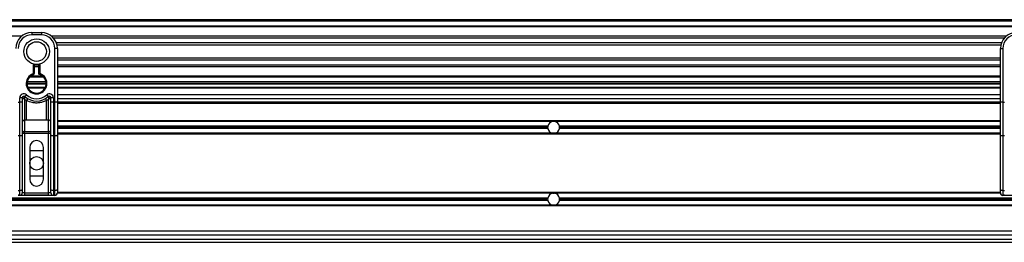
# Model space of a CAD drawing. Header units: millimetres. Extents: x 0 to 420, y 0 to 297.
# Tile 36 of 112: x 82.94 to 99, y 226.92 to 230.55. Entities that reach past the tile are written whole.
import ezdxf

# ---------------------------------------------------------------- set-up
doc = ezdxf.new("R2010")
doc.units = ezdxf.units.MM

msp = doc.modelspace()

# ---------------------------------------------------------------- linework, layer by layer
at = {"color": 7, "linetype": 'Continuous', "lineweight": 25}
for p, q in [((221.47485, 230.55036), (57.38595, 230.55036)), ((221.47485, 230.52431), (57.38595, 230.52431)), ((221.47485, 230.44617), (57.38595, 230.44617)), ((221.47485, 230.43289), (57.38595, 230.43289)), ((83.13662, 230.34199), (83.13662, 230.30292)), ((83.13662, 230.34199), (83.2929, 230.34199)), ((83.2929, 230.34199), (83.2929, 230.30292)), ((82.96734, 230.27948), (67.40057, 230.27948)), ((83.2929, 230.30292), (83.13662, 230.30292)), ((99.02895, 230.27948), (83.46218, 230.27948)), ((98.99897, 230.24926), (83.49217, 230.24926)), ((98.95378, 230.17142), (83.53736, 230.17142)), ((83.51429, 229.20285), (83.51429, 230.08153)), ((83.55336, 230.08153), (83.51429, 230.08153)), ((98.94359, 230.13623), (83.54755, 230.13623)), ((83.55336, 230.08153), (83.55336, 229.85169)), ((98.93778, 229.85169), (98.93778, 230.08153)), ((98.93778, 230.08153), (98.97685, 230.08153)), ((98.97685, 230.08153), (98.97685, 229.20285)), ((98.93778, 229.92265), (83.55336, 229.92265)), ((98.93778, 229.88746), (83.55336, 229.88746)), ((83.55336, 229.85169), (83.55336, 229.68627)), ((98.93778, 229.68627), (98.93778, 229.85169)), ((83.16267, 229.66961), (83.16267, 229.82753)), ((83.17569, 229.82461), (83.17569, 229.66961)), ((83.25383, 229.80962), (83.17569, 229.80962)), ((83.25383, 229.7794), (83.17569, 229.7794)), ((83.25383, 229.65984), (83.25383, 229.82461)), ((83.26685, 229.82753), (83.26685, 229.66961)), ((98.93778, 229.80962), (83.55336, 229.80962)), ((98.93778, 229.7794), (83.55336, 229.7794)), ((83.55336, 229.68627), (83.55336, 229.20285)), ((98.93778, 229.20285), (98.93778, 229.68627)), ((83.36885, 229.53457), (83.06067, 229.53457)), ((83.33124, 229.61271), (83.09828, 229.61271)), ((83.31783, 229.62599), (83.11169, 229.62599)), ((83.16668, 229.65722), (83.16267, 229.66961)), ((83.17569, 229.66961), (83.16267, 229.66961)), ((98.93778, 229.62599), (83.55336, 229.62599)), ((98.93778, 229.61271), (83.55336, 229.61271)), ((98.93778, 229.53457), (83.55336, 229.53457)), ((83.37104, 229.50852), (83.05849, 229.50852)), ((83.37049, 229.4955), (83.05903, 229.4955)), ((83.35683, 229.44341), (83.0727, 229.44341)), ((83.3501, 229.43039), (83.07942, 229.43039)), ((83.26165, 229.4955), (83.26219, 229.50852)), ((83.27521, 229.50852), (83.27471, 229.4955)), ((98.93778, 229.50852), (83.55336, 229.50852)), ((98.93778, 229.4955), (83.55336, 229.4955)), ((98.93778, 229.44341), (83.55336, 229.44341)), ((98.93778, 229.43039), (83.55336, 229.43039)), ((98.82893, 229.4955), (98.82893, 229.50852)), ((98.868, 229.50852), (98.868, 229.4955)), ((82.91523, 229.20285), (82.94128, 229.20285)), ((82.98035, 229.27556), (82.94128, 229.27556)), ((82.94128, 229.20285), (82.94128, 229.27556)), ((82.94128, 228.65247), (82.94128, 229.20285)), ((82.98035, 229.20285), (82.94128, 229.20285)), ((82.98035, 229.27556), (82.98035, 229.20285)), ((82.98409, 229.27284), (82.98035, 229.27284)), ((82.98035, 229.20285), (82.98035, 228.66898)), ((83.05186, 229.23038), (83.01942, 229.25007)), ((83.01942, 229.25007), (83.01942, 228.91013)), ((83.02376, 229.29497), (83.0498, 229.3241)), ((83.05186, 228.91013), (83.05186, 229.23038)), ((83.41011, 229.25007), (83.37767, 229.23038)), ((83.37767, 228.91013), (83.37767, 229.23038)), ((83.37972, 229.3241), (83.40576, 229.29497)), ((83.41011, 228.91013), (83.41011, 229.25007)), ((83.44917, 229.27284), (83.44543, 229.27284)), ((83.44917, 229.20285), (83.44917, 229.27556)), ((83.48824, 229.27556), (83.44917, 229.27556)), ((83.44917, 228.66898), (83.44917, 229.20285)), ((83.48824, 229.20285), (83.44917, 229.20285)), ((83.48824, 229.27556), (83.48824, 229.20285)), ((83.48824, 229.20285), (83.48824, 228.65247)), ((83.48824, 229.20285), (83.51429, 229.20285)), ((83.55336, 229.20285), (83.51429, 229.20285)), ((83.51429, 228.65247), (83.51429, 229.20285)), ((98.93778, 229.3262), (83.55336, 229.3262)), ((98.93778, 229.26109), (83.55336, 229.26109)), ((98.93778, 229.20639), (83.55336, 229.20639)), ((83.55336, 229.20285), (83.55336, 228.66898)), ((98.93778, 228.66898), (98.93778, 229.20285)), ((98.97685, 229.20285), (98.93778, 229.20285)), ((98.97685, 229.20285), (98.97685, 228.65247)), ((98.97685, 229.20285), (99.00289, 229.20285)), ((98.93778, 229.19337), (83.55336, 229.19337)), ((98.93778, 229.18034), (83.55336, 229.18034)), ((83.05186, 228.91013), (83.01942, 228.91013)), ((83.01942, 228.91013), (83.01942, 228.72573)), ((83.41011, 228.91013), (83.37767, 228.91013)), ((83.41011, 228.72573), (83.41011, 228.91013)), ((98.93778, 228.90035), (83.55336, 228.90035)), ((91.63338, 228.88863), (83.55336, 228.88863)), ((91.66518, 228.88863), (91.63338, 228.88863)), ((98.93778, 228.88863), (91.66518, 228.88863)), ((83.01942, 228.72573), (83.41011, 228.72573)), ((83.01942, 228.69373), (83.01942, 228.72573)), ((83.41011, 228.72573), (83.41011, 228.69373)), ((91.55332, 228.81049), (83.55336, 228.81049)), ((91.55161, 228.79226), (83.55336, 228.79226)), ((91.55332, 228.77403), (83.55336, 228.77403)), ((98.93778, 228.81049), (91.74523, 228.81049)), ((98.93778, 228.77403), (91.74523, 228.77403)), ((98.93778, 228.79226), (91.74695, 228.79226)), ((82.94128, 228.65247), (82.91523, 228.65247)), ((82.94128, 227.7605), (82.94128, 228.65247)), ((83.01942, 228.69373), (82.98035, 228.69373)), ((82.98035, 228.66898), (82.98035, 227.77702)), ((83.01942, 228.69373), (83.01942, 227.72438)), ((83.41011, 228.69373), (83.01942, 228.69373)), ((83.44917, 228.69373), (83.41011, 228.69373)), ((83.41011, 227.72438), (83.41011, 228.69373)), ((83.44917, 227.77702), (83.44917, 228.66898)), ((83.51429, 228.65247), (83.48824, 228.65247)), ((83.48824, 228.65247), (83.48824, 227.7605)), ((83.51429, 227.7605), (83.51429, 228.65247)), ((91.63338, 228.69589), (83.55336, 228.69589)), ((98.93778, 228.68417), (83.55336, 228.68417)), ((83.55336, 228.66898), (83.55336, 227.77702)), ((91.66518, 228.69589), (91.63338, 228.69589)), ((98.93778, 228.69589), (91.66518, 228.69589)), ((98.93778, 227.77702), (98.93778, 228.66898)), ((99.00289, 228.65247), (98.97685, 228.65247)), ((98.97685, 228.65247), (98.97685, 227.7605)), ((83.10407, 228.46669), (83.10407, 227.94577)), ((83.10407, 228.4146), (83.32546, 228.4146)), ((83.32546, 227.94577), (83.32546, 228.46669)), ((83.32546, 227.99786), (83.10407, 227.99786)), ((82.91523, 227.7605), (82.94128, 227.7605)), ((82.94128, 227.68531), (82.94128, 227.7605)), ((82.98035, 227.77702), (82.98035, 227.72438)), ((83.44917, 227.72438), (83.44917, 227.77702)), ((83.48824, 227.7605), (83.51429, 227.7605)), ((83.48824, 227.7605), (83.48824, 227.68531)), ((83.51429, 227.68531), (83.51429, 227.7605)), ((83.55336, 227.77702), (83.55336, 227.72438)), ((98.93778, 227.72438), (98.93778, 227.77702)), ((98.97685, 227.7605), (99.00289, 227.7605)), ((98.97685, 227.7605), (98.97685, 227.68531)), ((91.55332, 227.63843), (75.81819, 227.63843)), ((91.55332, 227.60197), (75.81819, 227.60197)), ((91.55161, 227.6202), (75.81991, 227.6202)), ((82.94128, 227.68531), (82.91523, 227.68531)), ((83.51406, 227.68203), (82.91546, 227.68203)), ((82.94128, 227.68531), (83.01942, 227.68531)), ((83.01942, 227.72438), (82.98035, 227.72438)), ((83.01942, 227.72438), (83.01942, 227.68531)), ((83.01942, 227.72438), (83.41011, 227.72438)), ((83.41011, 227.68531), (83.01942, 227.68531)), ((83.41011, 227.68531), (83.41011, 227.72438)), ((83.44917, 227.72438), (83.41011, 227.72438)), ((83.41011, 227.68531), (83.48824, 227.68531)), ((83.51429, 227.68531), (83.48824, 227.68531)), ((83.51406, 227.68531), (83.51406, 227.68203)), ((91.63338, 227.71657), (83.55257, 227.71657)), ((98.93778, 227.72829), (83.55336, 227.72829)), ((91.63338, 227.71657), (91.66518, 227.71657)), ((98.93857, 227.71657), (91.66518, 227.71657)), ((101.48429, 227.63843), (91.74523, 227.63843)), ((101.48055, 227.60197), (91.74523, 227.60197)), ((101.48242, 227.6202), (91.74695, 227.6202)), ((99.00289, 227.68531), (98.97685, 227.68531)), ((98.97707, 227.68531), (98.97707, 227.68203)), ((99.57567, 227.68203), (98.97707, 227.68203)), ((101.47698, 227.51211), (67.60895, 227.51211)), ((91.63338, 227.52383), (75.73813, 227.52383)), ((91.66518, 227.52383), (91.63338, 227.52383)), ((101.47741, 227.52383), (91.66518, 227.52383)), ((101.47084, 227.09928), (67.60895, 227.09928)), ((101.47432, 227.03417), (67.60895, 227.03417)), ((67.60895, 226.96905), (101.47663, 226.96905)), ((67.60516, 226.91696), (101.48072, 226.91696))]:
    msp.add_line(p, q, dxfattribs=at)
at = {"color": 7, "linetype": 'Continuous', "lineweight": 25, "flags": 128}
for points in [[(82.98035, 228.66898), (82.9796, 228.66576), (82.97738, 228.66267), (82.97377, 228.65981), (82.96891, 228.65731), (82.96299, 228.65526), (82.95623, 228.65373), (82.9489, 228.65279), (82.94128, 228.65247)], [(83.48824, 228.65247), (83.48062, 228.65279), (83.47329, 228.65373), (83.46654, 228.65526), (83.46062, 228.65731), (83.45576, 228.65981), (83.45215, 228.66267), (83.44993, 228.66576), (83.44917, 228.66898)], [(83.55336, 228.66898), (83.55261, 228.66576), (83.55038, 228.66267), (83.54677, 228.65981), (83.54192, 228.65731), (83.53599, 228.65526), (83.52924, 228.65373), (83.52191, 228.65279), (83.51429, 228.65247)], [(98.97685, 228.65247), (98.96922, 228.65279), (98.9619, 228.65373), (98.95514, 228.65526), (98.94922, 228.65731), (98.94436, 228.65981), (98.94075, 228.66267), (98.93853, 228.66576), (98.93778, 228.66898)], [(82.98035, 227.77702), (82.9796, 227.77379), (82.97738, 227.7707), (82.97377, 227.76784), (82.96891, 227.76534), (82.96299, 227.76329), (82.95623, 227.76176), (82.9489, 227.76082), (82.94128, 227.7605)], [(83.48824, 227.7605), (83.48062, 227.76082), (83.47329, 227.76176), (83.46654, 227.76329), (83.46062, 227.76534), (83.45576, 227.76784), (83.45215, 227.7707), (83.44993, 227.77379), (83.44917, 227.77702)], [(83.55336, 227.77702), (83.55261, 227.77379), (83.55038, 227.7707), (83.54677, 227.76784), (83.54192, 227.76534), (83.53599, 227.76329), (83.52924, 227.76176), (83.52191, 227.76082), (83.51429, 227.7605)], [(98.97685, 227.7605), (98.96922, 227.76082), (98.9619, 227.76176), (98.95514, 227.76329), (98.94922, 227.76534), (98.94436, 227.76784), (98.94075, 227.7707), (98.93853, 227.77379), (98.93778, 227.77702)]]:
    msp.add_lwpolyline(points, dxfattribs=at)
at = {"color": 7, "linetype": 'Continuous', "lineweight": 25}
for centre, radius in [((83.21476, 230.02944), 0.20852), ((83.21476, 230.02944), 0.16039), ((83.21476, 228.20623), 0.11069)]:
    msp.add_circle(centre, radius, dxfattribs=at)
for centre, radius, start, end in [((83.13662, 230.08153), 0.26046, 90, 180), ((83.2929, 230.08153), 0.26046, 0, 90), ((99.19824, 230.08153), 0.26046, 90, 180), ((83.13662, 230.08153), 0.22139, 90, 180), ((83.2929, 230.08153), 0.22139, 0, 90), ((99.19824, 230.08153), 0.22139, 90, 180), ((83.21476, 229.50852), 0.1693, 107.920213, 72.079787), ((83.21476, 229.50852), 0.15628, 107.920213, 75.522488), ((83.16267, 229.66961), 0.01302, 287.920213, 0), ((83.0064, 229.27556), 0.06511, 48.189685, 180), ((83.0064, 229.27556), 0.02605, 48.189685, 180), ((83.0064, 229.27556), 0.02605, 48.190689, 179.99948), ((83.01449, 229.25795), 0.03385, 75.207531, 153.906305), ((83.21476, 229.50852), 0.2865, 228.189685, 311.810315), ((83.21476, 229.50852), 0.24744, 228.189685, 311.810315), ((83.21355, 229.1467), 0.18206, 141.327049, 152.635406), ((83.21598, 229.1467), 0.18206, 27.364594, 38.672951), ((83.42313, 229.27556), 0.06511, 0, 131.810315), ((83.42313, 229.27556), 0.02605, 0, 131.810315), ((83.42313, 229.27556), 0.02605, 0.00052, 131.809311), ((83.41503, 229.25795), 0.03385, 26.093695, 104.792469), ((83.0162, 228.87421), 0.03607, 84.888926, 173.756454), ((83.41332, 228.87421), 0.03607, 6.243546, 95.111074), ((91.64928, 228.79226), 0.09767, 99.366789, 169.241682), ((91.64928, 228.79226), 0.09767, 10.758318, 80.633211), ((83.0162, 228.68981), 0.03607, 84.888926, 173.756454), ((83.41332, 228.68981), 0.03607, 6.243546, 95.111074), ((91.64928, 228.79226), 0.09767, 169.241682, 180), ((91.64928, 228.79226), 0.09767, 180, 190.758318), ((91.64928, 228.79226), 0.09767, 190.758318, 260.633211), ((91.64928, 228.79226), 0.09767, 279.366789, 349.241682), ((91.64928, 228.79226), 0.09767, 0, 10.758318), ((91.64928, 228.79226), 0.09767, 349.241682, 0), ((83.21476, 228.46669), 0.11069, 0, 180), ((83.21476, 227.94577), 0.11069, 180, 0), ((82.94128, 227.72438), 0.03907, 270, 0), ((83.48824, 227.72438), 0.03907, 180, 270), ((83.51429, 227.72438), 0.03907, 270, 0), ((91.64928, 227.6202), 0.09767, 169.241682, 180), ((91.64928, 227.6202), 0.09767, 180, 190.758318), ((91.64928, 227.6202), 0.09767, 99.366789, 169.241682), ((91.64928, 227.6202), 0.09767, 190.758318, 260.633211), ((91.64928, 227.6202), 0.09767, 10.758318, 80.633211), ((91.64928, 227.6202), 0.09767, 279.366789, 349.241682), ((91.64928, 227.6202), 0.09767, 360, 10.758318), ((91.64928, 227.6202), 0.09767, 349.241682, 360), ((98.97685, 227.72438), 0.03907, 180, 270)]:
    msp.add_arc(centre, radius, start, end, dxfattribs=at)
for centre, major_axis in [((83.51406, 227.72109), (0.02763, 0.02763)), ((98.97708, 227.72109), (0.02763, -0.02763))]:
    msp.add_ellipse(centre, major_axis=major_axis, ratio=0.99997462, start_param=3.92702889, end_param=5.49774907, dxfattribs=at)
for points, knots in [([(83.25383, 229.65984), (83.25394, 229.65992), (83.25415, 229.66008), (83.25575, 229.66131), (83.25818, 229.66317), (83.26168, 229.66581), (83.26474, 229.66807), (83.26656, 229.66939), (83.26682, 229.66958), (83.26685, 229.66961)], [0, 0, 0, 0, 0.16194992, 0.32336195, 0.4972773, 0.7062892, 0.9573608, 0.99480442, 1, 1, 1, 1]), ([(82.98409, 229.27284), (82.98329, 229.27342), (82.98157, 229.27467), (82.9805, 229.27546), (82.98039, 229.27554), (82.98035, 229.27556)], [0, 0, 0, 0, 0.37275472, 0.80355374, 1, 1, 1, 1]), ([(83.01942, 229.25007), (83.01936, 229.25011), (83.01926, 229.25017), (83.01911, 229.25026), (83.01895, 229.25036), (83.01869, 229.25052), (83.01831, 229.25076), (83.01772, 229.25112), (83.01681, 229.25168), (83.01542, 229.25254), (83.01325, 229.25388), (83.00975, 229.25605), (83.0033, 229.26009), (82.997, 229.26413), (82.9896, 229.26901), (82.98645, 229.2712), (82.98409, 229.27284)], [0, 0, 0, 0, 0.00419055, 0.00685655, 0.01050099, 0.01608276, 0.02463309, 0.03773692, 0.0578443, 0.08879626, 0.13682222, 0.21288297, 0.34057388, 0.61171574, 0.70987367, 1, 1, 1, 1]), ([(83.01942, 229.25007), (83.01942, 229.25014), (83.01943, 229.25029), (83.01944, 229.25051), (83.01946, 229.25079), (83.01948, 229.25118), (83.01952, 229.2518), (83.01957, 229.25276), (83.01966, 229.25426), (83.01981, 229.25665), (83.02008, 229.26058), (83.02066, 229.26817), (83.02137, 229.27565), (83.02232, 229.28434), (83.02279, 229.28797), (83.02314, 229.29068)], [0, 0, 0, 0, 0.004265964, 0.008890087, 0.013806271, 0.021446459, 0.033330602, 0.05185022, 0.080825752, 0.126576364, 0.20045088, 0.32751798, 0.612685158, 0.71115998, 1, 1, 1, 1]), ([(83.02376, 229.29497), (83.02375, 229.29494), (83.02372, 229.29483), (83.02353, 229.29361), (83.02326, 229.2916), (83.02314, 229.29068)], [0, 0, 0, 0, 0.19789451, 0.62975779, 1, 1, 1, 1]), ([(83.37767, 229.23038), (83.35966, 229.22217), (83.32315, 229.20551), (83.2643, 229.19229), (83.20377, 229.18894), (83.13089, 229.19688), (83.08194, 229.21763), (83.05186, 229.23038)], [0, 0, 0, 0, 0.17534777, 0.35557936, 0.53101844, 0.71188108, 1, 1, 1, 1]), ([(83.40576, 229.29497), (83.40579, 229.29488), (83.40583, 229.29467), (83.40606, 229.29309), (83.40629, 229.29139), (83.40639, 229.29068)], [0, 0, 0, 0, 0.3358482, 0.72238304, 1, 1, 1, 1]), ([(83.40639, 229.29068), (83.40674, 229.28797), (83.4072, 229.28434), (83.40815, 229.27565), (83.40886, 229.26817), (83.40944, 229.26058), (83.40971, 229.25665), (83.40986, 229.25426), (83.40995, 229.25276), (83.41001, 229.2518), (83.41004, 229.25118), (83.41007, 229.25079), (83.41008, 229.25051), (83.41009, 229.25029), (83.4101, 229.25014), (83.41011, 229.25007)], [0, 0, 0, 0, 0.28884002, 0.38731484, 0.67248202, 0.79954912, 0.87342364, 0.91917425, 0.94814978, 0.9666694, 0.97855354, 0.98619373, 0.99110991, 0.99573404, 1, 1, 1, 1]), ([(83.44543, 229.27284), (83.44307, 229.2712), (83.43992, 229.26901), (83.43253, 229.26413), (83.42623, 229.26009), (83.41978, 229.25605), (83.41628, 229.25388), (83.4141, 229.25254), (83.41271, 229.25168), (83.4118, 229.25112), (83.41121, 229.25076), (83.41083, 229.25052), (83.41058, 229.25036), (83.41041, 229.25026), (83.41026, 229.25017), (83.41017, 229.25011), (83.41011, 229.25007)], [0, 0, 0, 0, 0.290126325, 0.388284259, 0.659426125, 0.787117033, 0.863177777, 0.911203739, 0.942155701, 0.962263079, 0.975366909, 0.983917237, 0.989499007, 0.993143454, 0.995809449, 1, 1, 1, 1]), ([(83.44917, 229.27556), (83.44908, 229.2755), (83.44888, 229.27535), (83.4475, 229.27434), (83.44604, 229.27328), (83.44543, 229.27284)], [0, 0, 0, 0, 0.33368437, 0.72015173, 1, 1, 1, 1]), ([(83.37767, 228.91013), (83.31681, 228.91131), (83.2082, 228.91341), (83.09961, 228.91114), (83.05186, 228.91013)], [0, 0, 0, 0, 0.56028269, 1, 1, 1, 1])]:
    msp.add_open_spline(points, degree=3, knots=knots, dxfattribs=at)

doc.saveas('drawing.dxf')
